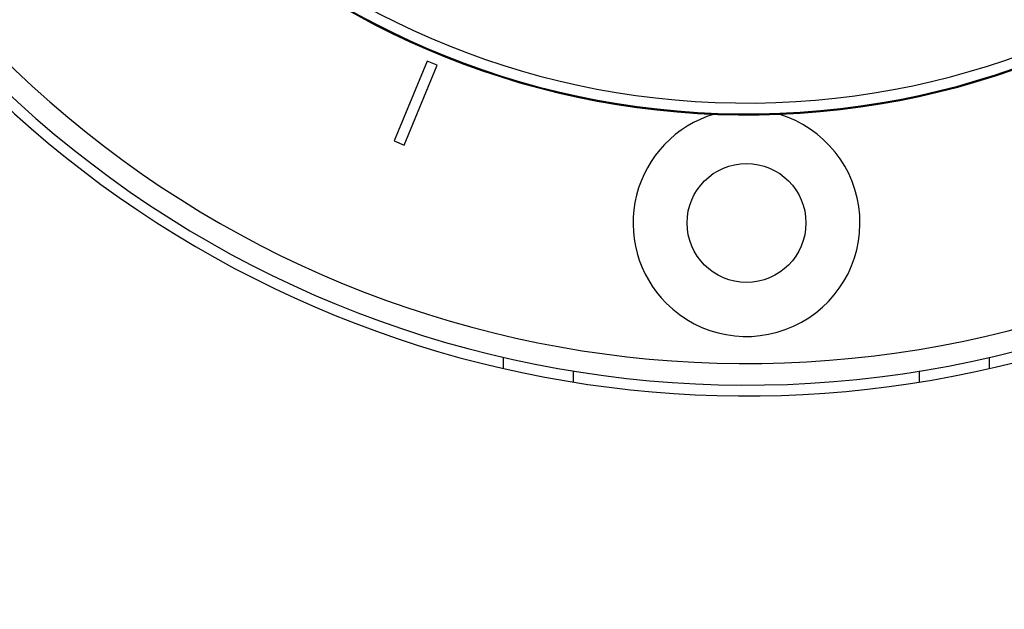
# Model space of a CAD drawing. Header units: millimetres. Extents: x 1591 to 17407, y 888 to 16227.
# Tile 32 of 78: x 3431 to 3613, y 9962 to 10072. Entities that reach past the tile are written whole.
import ezdxf

# ---------------------------------------------------------------- set-up
doc = ezdxf.new("R2010")
doc.units = ezdxf.units.MM
doc.layers.add('COMPONENT_GEOMETRY', color=7, linetype='Continuous')
doc.styles.add('SLDTEXTSTYLE1', font='TXT', dxfattribs={"width": 0.75})
doc.dimstyles.new('SLDDIMSTYLE0', dxfattribs={"dimtxt": 100, "dimasz": 6.604, "dimexe": 0, "dimexo": 0.0625, "dimgap": 25, "dimtad": 0, "dimtih": 1, "dimtoh": 1, "dimdec": 0, "dimlfac": 0.5, "dimrnd": 1e-09, "dimzin": 12, "dimdsep": 46, "dimtxsty": 'SLDTEXTSTYLE1', "dimsah": 1, "dimcen": 0.09, "dimadec": 0, "dimazin": 3, "dimtfac": 1, "dimtdec": 0, "dimtofl": 0, "dimtmove": 0, "dimatfit": 3, "dimfxl": 1, "dimfrac": 2, "dimtolj": 1, "dimtzin": 12, "dimarcsym": 0})

# ---------------------------------------------------------------- blocks, each defined once
blk = doc.blocks.new('_D')
at = {"layer": 'COMPONENT_GEOMETRY', "color": 7, "ltscale": 2}
for p, q in [((8879.1, 12946.13), (8879.1, 8407.68)), ((2657.77, 9298.99), (2657.77, 8407.68)), ((2657.77, 8414.03), (5620.66, 8414.03)), ((8879.1, 8414.03), (5916.21, 8414.03))]:
    blk.add_line(p, q, dxfattribs=at)
for points in [[(2657.77, 8414.03), (2664.37, 8413.02), (2664.37, 8415.05)], [(8879.1, 8414.03), (8872.5, 8415.05), (8872.5, 8413.02)]]:
    blk.add_solid(points, dxfattribs=at)
at = {"layer": 'COMPONENT_GEOMETRY', "color": 7, "ltscale": 2, "insert": (5620.66, 8463.56), "char_height": 100, "attachment_point": 1, "style": 'SLDTEXTSTYLE1'}
blk.add_mtext('3111', dxfattribs=at)

msp = doc.modelspace()

# ---------------------------------------------------------------- linework, layer by layer
at = {"color": 7, "linetype": 'Continuous', "lineweight": 25, "ltscale": 2}
for p, q in [((3506.68, 10063.85), (3500.56, 10049.07)), ((3508.53, 10063.09), (3506.68, 10063.85)), ((3502.4, 10048.31), (3508.53, 10063.09)), ((3500.56, 10049.07), (3502.4, 10048.31)), ((3520.77, 10006.98), (3520.77, 10009.03)), ((3610.77, 10006.98), (3610.77, 10009.03))]:
    msp.add_line(p, q, dxfattribs=at)
at = {"color": 8, "linetype": 'Continuous', "lineweight": 25, "ltscale": 2}
for p, q in [((3533.77, 10004.45), (3533.77, 10006.48)), ((3597.77, 10004.45), (3597.77, 10006.48))]:
    msp.add_line(p, q, dxfattribs=at)
at = {"color": 7, "linetype": 'Continuous', "lineweight": 25, "ltscale": 4}
msp.add_circle((3565.77, 10033.9), 11, dxfattribs=at)
for centre, radius, start, end in [((3565.77, 10203.9), 202, 90, 24.5732), ((3565.77, 10203.9), 200, 65.6403, 24.3597), ((3565.77, 10203.9), 196, 66.0814, 23.9186), ((3565.77, 10203.9), 150, 91.6933, 358.3067), ((3565.77, 10203.9), 149.82, 91.6649, 358.3351), ((3565.77, 10203.9), 147.82, 92.3895, 357.6105), ((3565.77, 10033.9), 21, 106.6399, 225), ((3565.77, 10033.9), 21, 225, 73.3601)]:
    msp.add_arc(centre, radius, start, end, dxfattribs=at)

# ---------------------------------------------------------------- dimensions: what is measured, and where the dimension line sits
at = {"layer": 'COMPONENT_GEOMETRY', "color": 7, "ltscale": 2}
dim = msp.add_linear_dim(base=(2657.77, 8414.03), p1=(8879.1, 12948.67), p2=(2657.77, 9301.53), dimstyle='SLDDIMSTYLE0', dxfattribs=at)
dim.commit()
dim.dimension.update_dxf_attribs({"geometry": '_D', "text_midpoint": (5768.44, 8414.03), "dimtype": 160})

doc.saveas('drawing.dxf')
